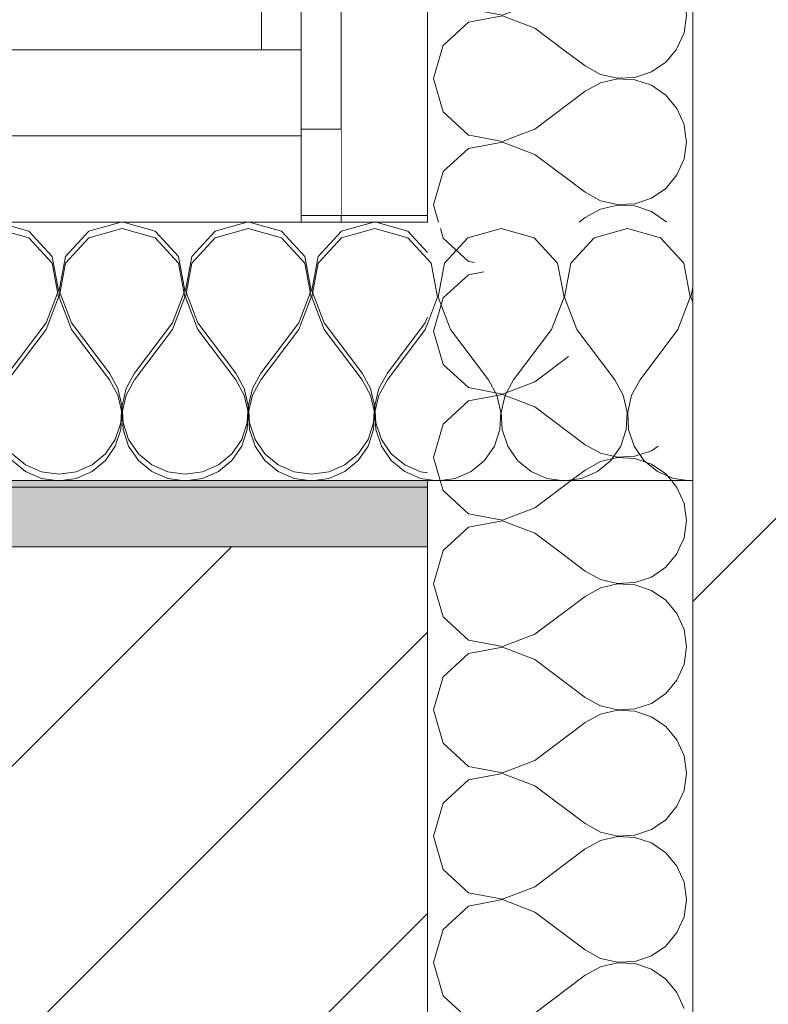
# Model space of a CAD drawing. Header units: millimetres. Extents: x -40968 to 77376, y -17881 to 4746.
# Tile 119 of 180: x -7473 to -7360, y -1273 to -1124. Entities that reach past the tile are written whole.
import ezdxf

# ---------------------------------------------------------------- set-up
doc = ezdxf.new("R2010")
doc.units = ezdxf.units.MM
doc.header["$MEASUREMENT"] = 0
doc.linetypes.add('Wipeout_Contour', pattern=[1000, 0, -1000])
for name, color, linetype in [('10_ESTR_Pilars', 7, 'Continuous'), ('12_FAÇ_Façana', 7, 'Continuous'), ('Nuevo_08_E_Envans secs', 7, 'Continuous')]:
    doc.layers.add(name, color=color, linetype=linetype)
for name, color, linetype, lineweight in [('10_ESTR_Pilars_Pluma_Nº__28', 7, 'Continuous', 20), ('10_ESTR_Pilars_Pluma_Nº__42', 8, 'Continuous', 25), ('12_FAÇ_Façana_Pluma_Nº__2', 8, 'Continuous', 5), ('12_FAÇ_Façana_Pluma_Nº__7', 7, 'Continuous', 5), ('Nuevo_08_E_Envans secs_Pluma_Nº__1', 7, 'Continuous', 5), ('Nuevo_12_FAÇ_Façana_Pluma_Nº__1', 7, 'Continuous', 5)]:
    doc.layers.add(name, color=color, linetype=linetype, lineweight=lineweight)
for name, color, linetype, lineweight, true_color in [('12_FAÇ_Façana_Pluma_Nº__176', 7, 'Continuous', 15, 0x93a0c6), ('Nuevo_08_E_Envans secs_Pluma_Nº__102', 7, 'Continuous', 5, 0xcccccc), ('Nuevo_08_E_Envans secs_Pluma_Nº__171', 171, 'Continuous', 13, 0xaaaaff), ('Nuevo_08_E_Envans secs_Pluma_Nº__177', 7, 'Continuous', 15, 0xf7e046)]:
    doc.layers.add(name, color=color, linetype=linetype, lineweight=lineweight, true_color=true_color)
pattern_1 = [(45, (0, 0), (-183.848, 183.848), [195, -65]), (45, (7e-14, 183.85), (-183.848, 183.848), [195, -65])]

# ---------------------------------------------------------------- blocks, each defined once
blk = doc.blocks.new('Muro_8_5', base_point=(-7581.93, -1193.98))
at = {"layer": '12_FAÇ_Façana_Pluma_Nº__176', "linetype": 'Continuous', "lineweight": 0, "true_color": 0x495063}
blk.add_hatch(color=251, dxfattribs=at).paths.add_polyline_path([(-7411.11, -1193.98), (-7581.93, -1193.98), (-7581.93, -1203.98), (-7411.11, -1203.98)])
at = {"layer": '12_FAÇ_Façana_Pluma_Nº__2', "linetype": 'Continuous', "lineweight": 5}
h = blk.add_hatch(dxfattribs=at)
h.set_pattern_fill('Ceramic_0005', color=8, style=0, pattern_type=2)
h.set_pattern_definition([(45, (0, 0), (-21.2132, 21.2132), [])])
h.paths.add_polyline_path([(-7411.11, -1203.98), (-7581.93, -1203.98), (-7581.93, -1418.98), (-7411.11, -1418.98)])
at = {"layer": '12_FAÇ_Façana_Pluma_Nº__7', "color": 7, "linetype": 'Continuous', "lineweight": 5}
blk.add_line((-7411.11, -1203.98), (-7581.93, -1203.98), dxfattribs=at)
at = {"layer": '12_FAÇ_Façana_Pluma_Nº__7', "color": 7, "linetype": 'Continuous', "lineweight": 5, "flags": 128}
blk.add_lwpolyline([(-7411.11, -1193.98), (-7581.93, -1193.98)], dxfattribs=at)
at = {"layer": 'Nuevo_12_FAÇ_Façana_Pluma_Nº__1', "color": 7, "linetype": 'Continuous', "lineweight": 5}
for p, q in [((-7411.11, -1193.98), (-7411.11, -1203.98)), ((-7411.11, -1203.98), (-7411.11, -1418.98))]:
    blk.add_line(p, q, dxfattribs=at)
blk = doc.blocks.new('*X252')
at = {"layer": 'Nuevo_08_E_Envans secs_Pluma_Nº__102', "color": 254, "linetype": 'Continuous', "lineweight": 5, "true_color": 0xcccccc}
for p, q in [((-7409.15, -1155.94), (-7408.73, -1157.39)), ((-7408.73, -1157.39), (-7404.89, -1160.9)), ((-7404.89, -1160.9), (-7404.02, -1161.06)), ((-7402.61, -1162.48), (-7404.89, -1162.91)), ((-7404.89, -1162.91), (-7408.73, -1166.42)), ((-7408.73, -1166.42), (-7410.16, -1171.43)), ((-7410.16, -1171.43), (-7408.73, -1176.44)), ((-7394.92, -1179.05), (-7389.84, -1175.24)), ((-7408.73, -1176.44), (-7404.89, -1179.95)), ((-7399.78, -1180.91), (-7394.92, -1179.05)), ((-7404.89, -1179.95), (-7399.78, -1180.91)), ((-7404.89, -1181.96), (-7408.73, -1185.47)), ((-7399.78, -1180.99), (-7404.89, -1181.96)), ((-7394.92, -1182.86), (-7399.78, -1180.99)), ((-7394.92, -1182.86), (-7387.3, -1188.57)), ((-7408.73, -1185.47), (-7410.16, -1190.48)), ((-7387.3, -1188.57), (-7385, -1189.84)), ((-7379.82, -1190.31), (-7377.33, -1189.47)), ((-7377.33, -1189.47), (-7376.31, -1188.77)), ((-7410.16, -1190.48), (-7409.16, -1193.98)), ((-7385, -1189.84), (-7382.44, -1190.44)), ((-7382.44, -1190.51), (-7385, -1191.11)), ((-7382.44, -1190.44), (-7379.82, -1190.31)), ((-7379.82, -1190.64), (-7382.44, -1190.51)), ((-7377.33, -1191.48), (-7379.82, -1190.64)), ((-7389.43, -1193.98), (-7387.3, -1192.38)), ((-7385, -1191.11), (-7387.3, -1192.38)), ((-7375.16, -1192.97), (-7377.33, -1191.48)), ((-7374.33, -1193.98), (-7375.16, -1192.97))]:
    blk.add_line(p, q, dxfattribs=at)
blk = doc.blocks.new('*X253')
at = {"layer": 'Nuevo_08_E_Envans secs_Pluma_Nº__102', "color": 254, "linetype": 'Continuous', "lineweight": 5, "true_color": 0xcccccc}
for p, q in [((-7409.16, -1193.98), (-7408.73, -1195.48)), ((-7394.92, -1198.1), (-7389.43, -1193.98)), ((-7373.48, -1194.99), (-7374.33, -1193.98)), ((-7408.73, -1195.48), (-7404.89, -1198.99)), ((-7372.42, -1197.4), (-7373.48, -1194.99)), ((-7399.78, -1199.96), (-7394.92, -1198.1)), ((-7372.06, -1200), (-7372.42, -1197.4)), ((-7404.89, -1198.99), (-7399.78, -1199.96)), ((-7404.89, -1201.01), (-7408.14, -1203.98)), ((-7399.78, -1200.04), (-7404.89, -1201.01)), ((-7394.92, -1201.9), (-7399.78, -1200.04)), ((-7372.42, -1202.6), (-7372.06, -1200)), ((-7394.92, -1201.9), (-7392.16, -1203.98)), ((-7373.03, -1203.98), (-7372.42, -1202.6))]:
    blk.add_line(p, q, dxfattribs=at)
blk = doc.blocks.new('*X254')
at = {"layer": 'Nuevo_08_E_Envans secs_Pluma_Nº__102', "color": 254, "linetype": 'Continuous', "lineweight": 5, "true_color": 0xcccccc}
for p, q in [((-7408.14, -1203.98), (-7408.73, -1204.52)), ((-7392.16, -1203.98), (-7387.3, -1207.62)), ((-7373.48, -1205.01), (-7373.03, -1203.98)), ((-7408.73, -1204.52), (-7410.16, -1209.52)), ((-7375.16, -1207.03), (-7373.48, -1205.01)), ((-7377.33, -1208.52), (-7375.16, -1207.03)), ((-7387.3, -1207.62), (-7385, -1208.89)), ((-7385, -1208.89), (-7382.44, -1209.49)), ((-7379.82, -1209.36), (-7377.33, -1208.52)), ((-7410.16, -1209.52), (-7408.73, -1214.53)), ((-7385, -1210.16), (-7387.3, -1211.43)), ((-7382.44, -1209.56), (-7385, -1210.16)), ((-7382.44, -1209.49), (-7379.82, -1209.36)), ((-7379.82, -1209.69), (-7382.44, -1209.56)), ((-7377.33, -1210.53), (-7379.82, -1209.69)), ((-7394.92, -1217.14), (-7387.3, -1211.43)), ((-7375.16, -1212.02), (-7377.33, -1210.53)), ((-7373.48, -1214.04), (-7375.16, -1212.02)), ((-7408.73, -1214.53), (-7404.89, -1218.04)), ((-7372.42, -1216.45), (-7373.48, -1214.04)), ((-7399.78, -1219.01), (-7394.92, -1217.14)), ((-7372.06, -1219.05), (-7372.42, -1216.45)), ((-7404.89, -1218.04), (-7399.78, -1219.01)), ((-7399.78, -1219.09), (-7404.89, -1220.05)), ((-7394.92, -1220.95), (-7399.78, -1219.09)), ((-7372.42, -1221.65), (-7372.06, -1219.05)), ((-7404.89, -1220.05), (-7408.73, -1223.56)), ((-7394.92, -1220.95), (-7387.3, -1226.67)), ((-7373.48, -1224.05), (-7372.42, -1221.65)), ((-7408.73, -1223.56), (-7410.16, -1228.57)), ((-7375.16, -1226.08), (-7373.48, -1224.05)), ((-7387.3, -1226.67), (-7385, -1227.94)), ((-7377.33, -1227.57), (-7375.16, -1226.08)), ((-7385, -1227.94), (-7382.44, -1228.53)), ((-7379.82, -1228.41), (-7377.33, -1227.57)), ((-7410.16, -1228.57), (-7408.73, -1233.58)), ((-7385, -1229.2), (-7387.3, -1230.48)), ((-7382.44, -1228.61), (-7385, -1229.2)), ((-7382.44, -1228.53), (-7379.82, -1228.41)), ((-7379.82, -1228.74), (-7382.44, -1228.61)), ((-7377.33, -1229.58), (-7379.82, -1228.74)), ((-7375.16, -1231.06), (-7377.33, -1229.58)), ((-7394.92, -1236.19), (-7387.3, -1230.48)), ((-7373.48, -1233.09), (-7375.16, -1231.06)), ((-7408.73, -1233.58), (-7404.89, -1237.09)), ((-7372.42, -1235.49), (-7373.48, -1233.09)), ((-7372.06, -1238.1), (-7372.42, -1235.49)), ((-7404.89, -1237.09), (-7399.78, -1238.06)), ((-7399.78, -1238.06), (-7394.92, -1236.19)), ((-7399.78, -1238.13), (-7404.89, -1239.1)), ((-7394.92, -1240), (-7399.78, -1238.13)), ((-7372.42, -1240.7), (-7372.06, -1238.1)), ((-7404.89, -1239.1), (-7408.73, -1242.61)), ((-7394.92, -1240), (-7387.3, -1245.71)), ((-7373.48, -1243.1), (-7372.42, -1240.7)), ((-7408.73, -1242.61), (-7410.16, -1247.62)), ((-7375.16, -1245.13), (-7373.48, -1243.1)), ((-7387.3, -1245.71), (-7385, -1246.99)), ((-7377.33, -1246.61), (-7375.16, -1245.13)), ((-7385, -1246.99), (-7382.44, -1247.58)), ((-7382.44, -1247.58), (-7379.82, -1247.45)), ((-7379.82, -1247.45), (-7377.33, -1246.61)), ((-7410.16, -1247.62), (-7408.73, -1252.63)), ((-7385, -1248.25), (-7387.3, -1249.52)), ((-7382.44, -1247.66), (-7385, -1248.25)), ((-7379.82, -1247.78), (-7382.44, -1247.66)), ((-7377.33, -1248.62), (-7379.82, -1247.78)), ((-7375.16, -1250.11), (-7377.33, -1248.62)), ((-7394.92, -1255.24), (-7387.3, -1249.52)), ((-7373.48, -1252.14), (-7375.16, -1250.11)), ((-7408.73, -1252.63), (-7404.89, -1256.14)), ((-7372.42, -1254.54), (-7373.48, -1252.14)), ((-7372.06, -1257.14), (-7372.42, -1254.54)), ((-7404.89, -1256.14), (-7399.78, -1257.1)), ((-7399.78, -1257.1), (-7394.92, -1255.24)), ((-7399.78, -1257.18), (-7404.89, -1258.15)), ((-7394.92, -1259.05), (-7399.78, -1257.18)), ((-7372.42, -1259.75), (-7372.06, -1257.14)), ((-7404.89, -1258.15), (-7408.73, -1261.66)), ((-7394.92, -1259.05), (-7387.3, -1264.76)), ((-7373.48, -1262.15), (-7372.42, -1259.75)), ((-7408.73, -1261.66), (-7410.16, -1266.67)), ((-7375.16, -1264.17), (-7373.48, -1262.15)), ((-7387.3, -1264.76), (-7385, -1266.03)), ((-7377.33, -1265.66), (-7375.16, -1264.17)), ((-7410.16, -1266.67), (-7408.73, -1271.67)), ((-7385, -1266.03), (-7382.44, -1266.63)), ((-7382.44, -1266.71), (-7385, -1267.3)), ((-7382.44, -1266.63), (-7379.82, -1266.5)), ((-7379.82, -1266.83), (-7382.44, -1266.71)), ((-7379.82, -1266.5), (-7377.33, -1265.66)), ((-7385, -1267.3), (-7387.3, -1268.57)), ((-7377.33, -1267.67), (-7379.82, -1266.83)), ((-7375.16, -1269.16), (-7377.33, -1267.67)), ((-7394.92, -1274.29), (-7387.3, -1268.57)), ((-7373.48, -1271.18), (-7375.16, -1269.16)), ((-7372.42, -1273.59), (-7373.48, -1271.18)), ((-7408.73, -1271.67), (-7404.89, -1275.19))]:
    blk.add_line(p, q, dxfattribs=at)
blk = doc.blocks.new('*X255')
at = {"layer": 'Nuevo_08_E_Envans secs_Pluma_Nº__102', "color": 254, "linetype": 'Continuous', "lineweight": 5, "true_color": 0xcccccc}
for p, q in [((-7408.92, -1128.98), (-7410.16, -1133.33)), ((-7390.57, -1128.98), (-7387.3, -1131.43)), ((-7375.16, -1130.84), (-7373.62, -1128.98)), ((-7387.3, -1131.43), (-7385, -1132.7)), ((-7377.33, -1132.33), (-7375.16, -1130.84)), ((-7385, -1132.7), (-7382.44, -1133.29)), ((-7379.82, -1133.17), (-7377.33, -1132.33)), ((-7410.16, -1133.33), (-7408.73, -1138.34)), ((-7385, -1133.97), (-7387.3, -1135.24)), ((-7382.44, -1133.37), (-7385, -1133.97)), ((-7382.44, -1133.29), (-7379.82, -1133.17)), ((-7379.82, -1133.5), (-7382.44, -1133.37)), ((-7377.33, -1134.34), (-7379.82, -1133.5)), ((-7375.16, -1135.83), (-7377.33, -1134.34)), ((-7394.92, -1140.95), (-7387.3, -1135.24)), ((-7373.48, -1137.85), (-7375.16, -1135.83)), ((-7408.73, -1138.34), (-7404.89, -1141.85)), ((-7372.42, -1140.25), (-7373.48, -1137.85)), ((-7372.18, -1141.98), (-7372.42, -1140.25)), ((-7404.89, -1141.85), (-7404.24, -1141.98)), ((-7397.58, -1141.98), (-7394.92, -1140.95))]:
    blk.add_line(p, q, dxfattribs=at)
blk = doc.blocks.new('*X256')
at = {"layer": 'Nuevo_08_E_Envans secs_Pluma_Nº__102', "color": 254, "linetype": 'Continuous', "lineweight": 5, "true_color": 0xcccccc}
for p, q in [((-7404.24, -1141.98), (-7399.78, -1142.82)), ((-7399.78, -1142.82), (-7397.58, -1141.98)), ((-7372.06, -1142.86), (-7372.18, -1141.98)), ((-7399.78, -1142.9), (-7404.89, -1143.86)), ((-7394.92, -1144.76), (-7399.78, -1142.9)), ((-7372.42, -1145.46), (-7372.06, -1142.86)), ((-7404.89, -1143.86), (-7408.73, -1147.37)), ((-7394.92, -1144.76), (-7387.3, -1150.48)), ((-7373.48, -1147.86), (-7372.42, -1145.46)), ((-7408.73, -1147.37), (-7410.16, -1152.38)), ((-7375.16, -1149.89), (-7373.48, -1147.86)), ((-7387.3, -1150.48), (-7385, -1151.75)), ((-7377.33, -1151.38), (-7375.16, -1149.89)), ((-7410.16, -1152.38), (-7409.42, -1154.98)), ((-7385, -1151.75), (-7382.44, -1152.34)), ((-7382.44, -1152.42), (-7385, -1153.01)), ((-7382.44, -1152.34), (-7379.82, -1152.22)), ((-7379.82, -1152.55), (-7382.44, -1152.42)), ((-7379.82, -1152.22), (-7377.33, -1151.38)), ((-7385, -1153.01), (-7387.3, -1154.29)), ((-7377.33, -1153.39), (-7379.82, -1152.55)), ((-7375.16, -1154.87), (-7377.33, -1153.39)), ((-7388.22, -1154.98), (-7387.3, -1154.29)), ((-7375.08, -1154.98), (-7375.16, -1154.87))]:
    blk.add_line(p, q, dxfattribs=at)
blk = doc.blocks.new('*X257')
at = {"layer": 'Nuevo_08_E_Envans secs_Pluma_Nº__102', "color": 254, "linetype": 'Continuous', "lineweight": 5, "true_color": 0xcccccc}
for p, q in [((-7408.99, -1033.98), (-7410.16, -1038.1)), ((-7390.25, -1033.98), (-7387.3, -1036.19)), ((-7375.16, -1035.6), (-7373.81, -1033.98)), ((-7387.3, -1036.19), (-7385, -1037.46)), ((-7377.33, -1037.09), (-7375.16, -1035.6)), ((-7410.16, -1038.1), (-7408.73, -1043.1)), ((-7385, -1037.46), (-7382.44, -1038.06)), ((-7382.44, -1038.06), (-7379.82, -1037.93)), ((-7379.82, -1037.93), (-7377.33, -1037.09)), ((-7385, -1038.73), (-7387.3, -1040)), ((-7382.44, -1038.13), (-7385, -1038.73)), ((-7379.82, -1038.26), (-7382.44, -1038.13)), ((-7377.33, -1039.1), (-7379.82, -1038.26)), ((-7375.16, -1040.59), (-7377.33, -1039.1)), ((-7394.92, -1045.71), (-7387.3, -1040)), ((-7373.48, -1042.61), (-7375.16, -1040.59)), ((-7408.73, -1043.1), (-7404.89, -1046.61)), ((-7372.42, -1045.02), (-7373.48, -1042.61)), ((-7372.06, -1047.62), (-7372.42, -1045.02)), ((-7404.89, -1046.61), (-7399.78, -1047.58)), ((-7399.78, -1047.58), (-7394.92, -1045.71)), ((-7399.78, -1047.66), (-7404.89, -1048.62)), ((-7394.92, -1049.52), (-7399.78, -1047.66)), ((-7372.42, -1050.22), (-7372.06, -1047.62)), ((-7404.89, -1048.62), (-7408.73, -1052.14)), ((-7394.92, -1049.52), (-7387.3, -1055.24)), ((-7373.48, -1052.63), (-7372.42, -1050.22)), ((-7408.73, -1052.14), (-7410.16, -1057.14)), ((-7375.16, -1054.65), (-7373.48, -1052.63)), ((-7387.3, -1055.24), (-7385, -1056.51)), ((-7377.33, -1056.14), (-7375.16, -1054.65)), ((-7410.16, -1057.14), (-7408.73, -1062.15)), ((-7385, -1056.51), (-7382.44, -1057.1)), ((-7382.44, -1057.18), (-7385, -1057.78)), ((-7382.44, -1057.1), (-7379.82, -1056.98)), ((-7379.82, -1057.31), (-7382.44, -1057.18)), ((-7379.82, -1056.98), (-7377.33, -1056.14)), ((-7377.33, -1058.15), (-7379.82, -1057.31)), ((-7385, -1057.78), (-7387.3, -1059.05)), ((-7375.16, -1059.64), (-7377.33, -1058.15)), ((-7394.92, -1064.76), (-7387.3, -1059.05)), ((-7373.48, -1061.66), (-7375.16, -1059.64)), ((-7372.42, -1064.06), (-7373.48, -1061.66)), ((-7408.73, -1062.15), (-7404.89, -1065.66)), ((-7399.78, -1066.63), (-7394.92, -1064.76)), ((-7372.06, -1066.67), (-7372.42, -1064.06)), ((-7404.89, -1065.66), (-7399.78, -1066.63)), ((-7404.89, -1067.67), (-7408.73, -1071.18)), ((-7399.78, -1066.71), (-7404.89, -1067.67)), ((-7394.92, -1068.57), (-7399.78, -1066.71)), ((-7372.42, -1069.27), (-7372.06, -1066.67)), ((-7394.92, -1068.57), (-7387.3, -1074.29)), ((-7373.48, -1071.67), (-7372.42, -1069.27)), ((-7408.73, -1071.18), (-7410.16, -1076.19)), ((-7375.16, -1073.7), (-7373.48, -1071.67)), ((-7377.33, -1075.19), (-7375.16, -1073.7)), ((-7387.3, -1074.29), (-7385, -1075.56)), ((-7379.82, -1076.02), (-7377.33, -1075.19)), ((-7410.16, -1076.19), (-7408.73, -1081.2)), ((-7385, -1075.56), (-7382.44, -1076.15)), ((-7382.44, -1076.23), (-7385, -1076.82)), ((-7382.44, -1076.15), (-7379.82, -1076.02)), ((-7379.82, -1076.36), (-7382.44, -1076.23)), ((-7377.33, -1077.2), (-7379.82, -1076.36)), ((-7394.92, -1083.81), (-7387.3, -1078.1)), ((-7385, -1076.82), (-7387.3, -1078.1)), ((-7375.16, -1078.68), (-7377.33, -1077.2)), ((-7373.48, -1080.71), (-7375.16, -1078.68)), ((-7372.42, -1083.11), (-7373.48, -1080.71)), ((-7408.73, -1081.2), (-7404.89, -1084.71)), ((-7399.78, -1085.68), (-7394.92, -1083.81)), ((-7372.06, -1085.71), (-7372.42, -1083.11)), ((-7404.89, -1084.71), (-7399.78, -1085.68)), ((-7404.89, -1086.72), (-7408.73, -1090.23)), ((-7399.78, -1085.75), (-7404.89, -1086.72)), ((-7394.92, -1087.62), (-7399.78, -1085.75)), ((-7372.42, -1088.32), (-7372.06, -1085.71)), ((-7394.92, -1087.62), (-7387.3, -1093.33)), ((-7373.48, -1090.72), (-7372.42, -1088.32)), ((-7408.73, -1090.23), (-7410.16, -1095.24)), ((-7375.16, -1092.74), (-7373.48, -1090.72)), ((-7377.33, -1094.23), (-7375.16, -1092.74)), ((-7387.3, -1093.33), (-7385, -1094.6)), ((-7379.82, -1095.07), (-7377.33, -1094.23)), ((-7410.16, -1095.24), (-7408.73, -1100.25)), ((-7385, -1095.87), (-7387.3, -1097.14)), ((-7385, -1094.6), (-7382.44, -1095.2)), ((-7382.44, -1095.28), (-7385, -1095.87)), ((-7382.44, -1095.2), (-7379.82, -1095.07)), ((-7379.82, -1095.4), (-7382.44, -1095.28)), ((-7377.33, -1096.24), (-7379.82, -1095.4)), ((-7394.92, -1102.86), (-7387.3, -1097.14)), ((-7375.16, -1097.73), (-7377.33, -1096.24)), ((-7373.48, -1099.75), (-7375.16, -1097.73)), ((-7408.73, -1100.25), (-7404.89, -1103.76)), ((-7372.42, -1102.16), (-7373.48, -1099.75)), ((-7399.78, -1104.72), (-7394.92, -1102.86)), ((-7372.06, -1104.76), (-7372.42, -1102.16)), ((-7404.89, -1103.76), (-7399.78, -1104.72)), ((-7399.78, -1104.8), (-7404.89, -1105.77)), ((-7394.92, -1106.67), (-7399.78, -1104.8)), ((-7372.42, -1107.36), (-7372.06, -1104.76)), ((-7404.89, -1105.77), (-7408.73, -1109.28)), ((-7394.92, -1106.67), (-7387.3, -1112.38)), ((-7373.48, -1109.77), (-7372.42, -1107.36)), ((-7408.73, -1109.28), (-7410.16, -1114.29)), ((-7375.16, -1111.79), (-7373.48, -1109.77)), ((-7377.33, -1113.28), (-7375.16, -1111.79)), ((-7387.3, -1112.38), (-7385, -1113.65)), ((-7385, -1113.65), (-7382.44, -1114.25)), ((-7379.82, -1114.12), (-7377.33, -1113.28)), ((-7410.16, -1114.29), (-7408.73, -1119.29)), ((-7385, -1114.92), (-7387.3, -1116.19)), ((-7382.44, -1114.32), (-7385, -1114.92)), ((-7382.44, -1114.25), (-7379.82, -1114.12)), ((-7379.82, -1114.45), (-7382.44, -1114.32)), ((-7377.33, -1115.29), (-7379.82, -1114.45)), ((-7375.16, -1116.78), (-7377.33, -1115.29)), ((-7394.92, -1121.9), (-7387.3, -1116.19)), ((-7373.48, -1118.8), (-7375.16, -1116.78)), ((-7408.73, -1119.29), (-7404.89, -1122.8)), ((-7372.42, -1121.21), (-7373.48, -1118.8)), ((-7372.06, -1123.81), (-7372.42, -1121.21)), ((-7399.78, -1123.77), (-7394.92, -1121.9)), ((-7404.89, -1122.8), (-7399.78, -1123.77)), ((-7399.78, -1123.85), (-7404.89, -1124.81)), ((-7394.92, -1125.71), (-7399.78, -1123.85)), ((-7372.42, -1126.41), (-7372.06, -1123.81)), ((-7404.89, -1124.81), (-7408.73, -1128.33)), ((-7394.92, -1125.71), (-7390.57, -1128.98)), ((-7373.48, -1128.82), (-7372.42, -1126.41)), ((-7408.73, -1128.33), (-7408.92, -1128.98)), ((-7373.62, -1128.98), (-7373.48, -1128.82))]:
    blk.add_line(p, q, dxfattribs=at)
blk = doc.blocks.new('Muro_97_5', base_point=(-7371.11, -1033.98))
at = {"layer": 'Nuevo_08_E_Envans secs_Pluma_Nº__1', "color": 7, "linetype": 'Continuous', "lineweight": 5}
blk.add_line((-7430.11, -1141.98), (-7430.11, -1154.98), dxfattribs=at)
at = {"layer": 'Nuevo_08_E_Envans secs_Pluma_Nº__1', "color": 7, "linetype": 'Continuous', "lineweight": 5, "flags": 128}
for points in [[(-7436.11, -1193.98), (-7430.11, -1193.98)], [(-7430.11, -1193.98), (-7424.11, -1193.98)], [(-7424.11, -1193.98), (-7411.11, -1193.98)], [(-7371.11, -1193.98), (-7411.11, -1193.98)], [(-7411.11, -1193.98), (-7371.11, -1193.98)]]:
    blk.add_lwpolyline(points, dxfattribs=at)
at = {"layer": 'Nuevo_12_FAÇ_Façana_Pluma_Nº__1', "color": 7, "linetype": 'Continuous', "lineweight": 5}
for p, q in [((-7411.11, -1193.98), (-7411.11, -1203.98)), ((-7411.11, -1203.98), (-7411.11, -1418.98))]:
    blk.add_line(p, q, dxfattribs=at)
at = {"layer": 'Nuevo_08_E_Envans secs', "color": 7, "lineweight": 20}
for name in ['*X257', '*X255', '*X256', '*X252', '*X253', '*X254']:
    blk.add_blockref(name, (0, 0), dxfattribs=at)
at = {"color": 254, "linetype": 'Wipeout_Contour', "lineweight": 0, "ltscale": 22559.425146}
blk.add_wipeout([(-7436.11, -1128.98), (-7436.11, -1134.98), (-7430.11, -1134.98)], dxfattribs=at).dxf.layer = 'Nuevo_08_E_Envans secs'
at = {"color": 254, "linetype": 'Wipeout_Contour', "lineweight": 0, "ltscale": 22524.526281}
blk.add_wipeout([(-7424.11, -1140.98), (-7424.11, -1153.98), (-7411.11, -1153.98)], dxfattribs=at).dxf.layer = 'Nuevo_08_E_Envans secs'
at = {"layer": 'Nuevo_08_E_Envans secs_Pluma_Nº__171', "linetype": 'Continuous', "lineweight": 13, "true_color": 0xaaaaff}
h = blk.add_hatch(dxfattribs=at)
h.set_pattern_fill('Panellat_HPL_0005', color=161, style=0, pattern_type=2)
h.set_pattern_definition(pattern_1)
h.paths.add_polyline_path([(-7436.11, -1128.98), (-7436.11, -1134.98), (-7430.11, -1134.98)])
at = {"layer": 'Nuevo_08_E_Envans secs_Pluma_Nº__177', "linetype": 'Continuous', "lineweight": 15, "true_color": 0xf7e046}
h = blk.add_hatch(dxfattribs=at)
h.set_pattern_fill('Panellat_HPL_0005', color=53, style=0, pattern_type=2)
h.set_pattern_definition(pattern_1)
h.paths.add_polyline_path([(-7424.11, -1140.98), (-7424.11, -1153.98), (-7411.11, -1153.98)])
at = {"layer": 'Nuevo_08_E_Envans secs_Pluma_Nº__1', "color": 7, "linetype": 'Continuous', "lineweight": 5}
blk.add_line((-7436.11, -1134.98), (-7430.11, -1134.98), dxfattribs=at)
at = {"color": 254, "linetype": 'Wipeout_Contour', "lineweight": 0, "ltscale": 30030.268647}
blk.add_wipeout([(-7436.11, -974.98), (-7436.11, -1128.98), (-7430.11, -1128.98), (-7430.11, -974.98)], dxfattribs=at).dxf.layer = 'Nuevo_08_E_Envans secs'
at = {"color": 254, "linetype": 'Wipeout_Contour', "lineweight": 0, "ltscale": 30016.067498}
blk.add_wipeout([(-7424.11, -1141.98), (-7411.11, -1141.98), (-7411.11, -1128.98), (-7424.11, -1128.98)], dxfattribs=at).dxf.layer = 'Nuevo_08_E_Envans secs'
at = {"layer": 'Nuevo_08_E_Envans secs_Pluma_Nº__171', "linetype": 'Continuous', "lineweight": 13, "true_color": 0xaaaaff}
h = blk.add_hatch(dxfattribs=at)
h.set_pattern_fill('Panellat_HPL_0005', color=161, style=0, pattern_type=2)
h.set_pattern_definition(pattern_1)
h.paths.add_polyline_path([(-7436.11, -974.98), (-7436.11, -1128.98), (-7430.11, -1128.98), (-7430.11, -974.98)])
at = {"layer": 'Nuevo_08_E_Envans secs_Pluma_Nº__177', "linetype": 'Continuous', "lineweight": 15, "true_color": 0xf7e046}
h = blk.add_hatch(dxfattribs=at)
h.set_pattern_fill('Panellat_HPL_0005', color=53, style=0, pattern_type=2)
h.set_pattern_definition(pattern_1)
h.paths.add_polyline_path([(-7424.11, -1141.98), (-7411.11, -1141.98), (-7411.11, -1128.98), (-7424.11, -1128.98)])
at = {"layer": 'Nuevo_08_E_Envans secs_Pluma_Nº__1', "color": 7, "linetype": 'Continuous', "lineweight": 5}
for p, q in [((-7430.11, -980.98), (-7430.11, -1128.98)), ((-7436.11, -1128.98), (-7430.11, -1128.98)), ((-7430.11, -1128.98), (-7430.11, -1141.98)), ((-7430.11, -1140.98), (-7424.11, -1140.98))]:
    blk.add_line(p, q, dxfattribs=at)
at = {"layer": 'Nuevo_08_E_Envans secs_Pluma_Nº__1', "color": 7, "linetype": 'Continuous', "lineweight": 5, "flags": 128}
blk.add_lwpolyline([(-7436.11, -974.98), (-7436.11, -1128.98)], dxfattribs=at)
at = {"color": 254, "linetype": 'Wipeout_Contour', "lineweight": 0, "ltscale": 29973.884629}
blk.add_wipeout([(-7424.11, -993.98), (-7424.11, -1128.98), (-7411.11, -1128.98), (-7411.11, -993.98)], dxfattribs=at).dxf.layer = 'Nuevo_08_E_Envans secs'
at = {"color": 254, "linetype": 'Wipeout_Contour', "lineweight": 0, "ltscale": 30023.97991}
blk.add_wipeout([(-7424.11, -1154.98), (-7411.11, -1154.98), (-7411.11, -1141.98), (-7424.11, -1141.98)], dxfattribs=at).dxf.layer = 'Nuevo_08_E_Envans secs'
at = {"layer": 'Nuevo_08_E_Envans secs_Pluma_Nº__177', "linetype": 'Continuous', "lineweight": 15, "true_color": 0xf7e046}
h = blk.add_hatch(dxfattribs=at)
h.set_pattern_fill('Panellat_HPL_0005', color=53, style=0, pattern_type=2)
h.set_pattern_definition(pattern_1)
h.paths.add_polyline_path([(-7424.11, -993.98), (-7424.11, -1128.98), (-7411.11, -1128.98), (-7411.11, -993.98)])
h = blk.add_hatch(dxfattribs=at)
h.set_pattern_fill('Panellat_HPL_0005', color=53, style=0, pattern_type=2)
h.set_pattern_definition(pattern_1)
h.paths.add_polyline_path([(-7424.11, -1154.98), (-7411.11, -1154.98), (-7411.11, -1141.98), (-7424.11, -1141.98)])
at = {"layer": 'Nuevo_08_E_Envans secs_Pluma_Nº__1', "color": 7, "linetype": 'Continuous', "lineweight": 5}
for p, q in [((-7424.11, -993.98), (-7424.11, -1128.98)), ((-7411.11, -1033.98), (-7411.11, -1128.98)), ((-7424.11, -1128.98), (-7424.11, -1141.98)), ((-7411.11, -1128.98), (-7411.11, -1141.98)), ((-7424.11, -1141.98), (-7424.11, -1154.98)), ((-7411.11, -1141.98), (-7411.11, -1154.98)), ((-7430.11, -1154.98), (-7424.11, -1154.98)), ((-7424.11, -1153.98), (-7411.11, -1153.98)), ((-7424.11, -1154.98), (-7411.11, -1154.98))]:
    blk.add_line(p, q, dxfattribs=at)
blk = doc.blocks.new('*X259')
at = {"layer": 'Nuevo_08_E_Envans secs_Pluma_Nº__102', "color": 254, "linetype": 'Continuous', "lineweight": 5, "true_color": 0xcccccc}
for p, q in [((-7471.18, -1156.35), (-7476.19, -1154.93)), ((-7457.14, -1154.93), (-7462.15, -1156.35)), ((-7452.14, -1156.35), (-7457.14, -1154.93)), ((-7438.1, -1154.93), (-7443.1, -1156.35)), ((-7433.09, -1156.35), (-7438.1, -1154.93)), ((-7419.05, -1154.93), (-7424.05, -1156.35)), ((-7414.04, -1156.35), (-7419.05, -1154.93)), ((-7467.67, -1160.19), (-7471.18, -1156.35)), ((-7462.15, -1156.35), (-7465.66, -1160.19)), ((-7448.62, -1160.19), (-7452.14, -1156.35)), ((-7443.1, -1156.35), (-7446.61, -1160.19)), ((-7429.58, -1160.19), (-7433.09, -1156.35)), ((-7424.05, -1156.35), (-7427.57, -1160.19)), ((-7411.11, -1159.56), (-7414.04, -1156.35)), ((-7466.71, -1165.31), (-7467.67, -1160.19)), ((-7465.66, -1160.19), (-7466.63, -1165.31)), ((-7447.66, -1165.31), (-7448.62, -1160.19)), ((-7446.61, -1160.19), (-7447.58, -1165.31)), ((-7428.61, -1165.31), (-7429.58, -1160.19)), ((-7427.57, -1160.19), (-7428.53, -1165.31)), ((-7468.57, -1170.17), (-7466.71, -1165.31)), ((-7466.63, -1165.31), (-7464.76, -1170.17)), ((-7449.52, -1170.17), (-7447.66, -1165.31)), ((-7447.58, -1165.31), (-7445.71, -1170.17)), ((-7430.48, -1170.17), (-7428.61, -1165.31)), ((-7428.53, -1165.31), (-7426.67, -1170.17)), ((-7468.57, -1170.17), (-7474.29, -1177.79)), ((-7464.76, -1170.17), (-7459.05, -1177.79)), ((-7449.52, -1170.17), (-7455.24, -1177.79)), ((-7445.71, -1170.17), (-7440, -1177.79)), ((-7430.48, -1170.17), (-7436.19, -1177.79)), ((-7426.67, -1170.17), (-7420.95, -1177.79)), ((-7411.43, -1170.17), (-7417.14, -1177.79)), ((-7411.43, -1170.17), (-7411.11, -1169.33)), ((-7457.78, -1180.08), (-7459.05, -1177.79)), ((-7455.24, -1177.79), (-7456.51, -1180.08)), ((-7438.73, -1180.08), (-7440, -1177.79)), ((-7436.19, -1177.79), (-7437.46, -1180.08)), ((-7419.68, -1180.08), (-7420.95, -1177.79)), ((-7417.14, -1177.79), (-7418.41, -1180.08)), ((-7457.18, -1182.64), (-7457.78, -1180.08)), ((-7456.51, -1180.08), (-7457.1, -1182.64)), ((-7438.13, -1182.64), (-7438.73, -1180.08)), ((-7437.46, -1180.08), (-7438.06, -1182.64)), ((-7419.09, -1182.64), (-7419.68, -1180.08)), ((-7418.41, -1180.08), (-7419.01, -1182.64)), ((-7457.31, -1185.27), (-7457.18, -1182.64)), ((-7457.1, -1182.64), (-7456.98, -1185.27)), ((-7438.26, -1185.27), (-7438.13, -1182.64)), ((-7438.06, -1182.64), (-7437.93, -1185.27)), ((-7419.21, -1185.27), (-7419.09, -1182.64)), ((-7419.01, -1182.64), (-7418.88, -1185.27)), ((-7458.15, -1187.76), (-7457.31, -1185.27)), ((-7456.98, -1185.27), (-7456.14, -1187.76)), ((-7439.1, -1187.76), (-7438.26, -1185.27)), ((-7437.93, -1185.27), (-7437.09, -1187.76)), ((-7420.05, -1187.76), (-7419.21, -1185.27)), ((-7418.88, -1185.27), (-7418.04, -1187.76)), ((-7459.64, -1189.92), (-7458.15, -1187.76)), ((-7456.14, -1187.76), (-7454.65, -1189.92)), ((-7440.59, -1189.92), (-7439.1, -1187.76)), ((-7437.09, -1187.76), (-7435.6, -1189.92)), ((-7421.54, -1189.92), (-7420.05, -1187.76)), ((-7418.04, -1187.76), (-7416.55, -1189.92)), ((-7473.7, -1189.92), (-7471.67, -1191.6)), ((-7461.66, -1191.6), (-7459.64, -1189.92)), ((-7454.65, -1189.92), (-7452.63, -1191.6)), ((-7442.61, -1191.6), (-7440.59, -1189.92)), ((-7435.6, -1189.92), (-7433.58, -1191.6)), ((-7423.56, -1191.6), (-7421.54, -1189.92)), ((-7416.55, -1189.92), (-7414.53, -1191.6)), ((-7471.67, -1191.6), (-7469.27, -1192.66)), ((-7464.06, -1192.66), (-7461.66, -1191.6)), ((-7452.63, -1191.6), (-7450.22, -1192.66)), ((-7445.02, -1192.66), (-7442.61, -1191.6)), ((-7433.58, -1191.6), (-7431.17, -1192.66)), ((-7425.97, -1192.66), (-7423.56, -1191.6)), ((-7414.53, -1191.6), (-7412.13, -1192.66)), ((-7469.27, -1192.66), (-7466.67, -1193.02)), ((-7466.67, -1193.02), (-7464.06, -1192.66)), ((-7450.22, -1192.66), (-7447.62, -1193.02)), ((-7447.62, -1193.02), (-7445.02, -1192.66)), ((-7431.17, -1192.66), (-7428.57, -1193.02)), ((-7428.57, -1193.02), (-7425.97, -1192.66)), ((-7412.13, -1192.66), (-7411.11, -1192.8))]:
    blk.add_line(p, q, dxfattribs=at)
blk = doc.blocks.new('Muro_98_5', base_point=(-7371.11, -1193.98))
at = {"layer": 'Nuevo_08_E_Envans secs_Pluma_Nº__1', "color": 7, "linetype": 'Continuous', "lineweight": 5, "flags": 128}
blk.add_lwpolyline([(-7581.93, -1193.98), (-7411.11, -1193.98)], dxfattribs=at)
at = {"layer": 'Nuevo_08_E_Envans secs', "color": 7, "lineweight": 20}
blk.add_blockref('*X259', (0, 0), dxfattribs=at)
at = {"color": 254, "linetype": 'Wipeout_Contour', "lineweight": 0, "ltscale": 30375.482042}
blk.add_wipeout([(-7436.11, -1128.98), (-7581.93, -1128.98), (-7581.93, -1134.98), (-7436.11, -1134.98)], dxfattribs=at).dxf.layer = 'Nuevo_08_E_Envans secs'
at = {"color": 254, "linetype": 'Wipeout_Contour', "lineweight": 0, "ltscale": 30361.076054}
blk.add_wipeout([(-7424.11, -1140.98), (-7581.93, -1140.98), (-7581.93, -1153.98), (-7424.11, -1153.98)], dxfattribs=at).dxf.layer = 'Nuevo_08_E_Envans secs'
at = {"layer": 'Nuevo_08_E_Envans secs_Pluma_Nº__171', "linetype": 'Continuous', "lineweight": 13, "true_color": 0xaaaaff}
h = blk.add_hatch(dxfattribs=at)
h.set_pattern_fill('Panellat_HPL_0005', color=161, style=0, pattern_type=2)
h.set_pattern_definition(pattern_1)
h.paths.add_polyline_path([(-7436.11, -1128.98), (-7581.93, -1128.98), (-7581.93, -1134.98), (-7436.11, -1134.98)])
at = {"layer": 'Nuevo_08_E_Envans secs_Pluma_Nº__177', "linetype": 'Continuous', "lineweight": 15, "true_color": 0xf7e046}
h = blk.add_hatch(dxfattribs=at)
h.set_pattern_fill('Panellat_HPL_0005', color=53, style=0, pattern_type=2)
h.set_pattern_definition(pattern_1)
h.paths.add_polyline_path([(-7424.11, -1140.98), (-7581.93, -1140.98), (-7581.93, -1153.98), (-7424.11, -1153.98)])
at = {"layer": 'Nuevo_08_E_Envans secs_Pluma_Nº__1', "color": 7, "linetype": 'Continuous', "lineweight": 5}
for p, q in [((-7436.11, -1134.98), (-7581.93, -1134.98)), ((-7436.11, -1134.98), (-7430.11, -1134.98)), ((-7430.11, -1140.98), (-7581.93, -1140.98)), ((-7430.11, -1140.98), (-7424.11, -1140.98)), ((-7424.11, -1153.98), (-7581.93, -1153.98)), ((-7424.11, -1153.98), (-7411.11, -1153.98))]:
    blk.add_line(p, q, dxfattribs=at)
at = {"layer": 'Nuevo_08_E_Envans secs_Pluma_Nº__1', "color": 7, "linetype": 'Continuous', "lineweight": 5, "flags": 128}
blk.add_lwpolyline([(-7436.11, -1128.98), (-7581.93, -1128.98)], dxfattribs=at)
blk = doc.blocks.new('*X492')
at = {"layer": 'Nuevo_08_E_Envans secs_Pluma_Nº__102', "color": 254, "linetype": 'Continuous', "lineweight": 5, "true_color": 0xcccccc}
for p, q in [((-7400, -1155.93), (-7405.01, -1157.35)), ((-7394.99, -1157.35), (-7400, -1155.93)), ((-7380.95, -1155.93), (-7385.96, -1157.35)), ((-7375.95, -1157.35), (-7380.95, -1155.93)), ((-7405.01, -1157.35), (-7408.52, -1161.19)), ((-7391.48, -1161.19), (-7394.99, -1157.35)), ((-7385.96, -1157.35), (-7389.47, -1161.19)), ((-7372.43, -1161.19), (-7375.95, -1157.35)), ((-7410.53, -1161.19), (-7411.11, -1160.56)), ((-7409.56, -1166.31), (-7410.53, -1161.19)), ((-7408.52, -1161.19), (-7409.49, -1166.31)), ((-7390.51, -1166.31), (-7391.48, -1161.19)), ((-7389.47, -1161.19), (-7390.44, -1166.31)), ((-7371.47, -1166.31), (-7372.43, -1161.19)), ((-7371.11, -1164.82), (-7371.39, -1166.31)), ((-7411.11, -1170.33), (-7409.56, -1166.31)), ((-7409.49, -1166.31), (-7407.62, -1171.17)), ((-7392.38, -1171.17), (-7390.51, -1166.31)), ((-7390.44, -1166.31), (-7388.57, -1171.17)), ((-7373.33, -1171.17), (-7371.47, -1166.31)), ((-7371.39, -1166.31), (-7371.11, -1167.04)), ((-7407.62, -1171.17), (-7401.9, -1178.79)), ((-7392.38, -1171.17), (-7398.1, -1178.79)), ((-7388.57, -1171.17), (-7382.86, -1178.79)), ((-7373.33, -1171.17), (-7379.05, -1178.79)), ((-7400.63, -1181.08), (-7401.9, -1178.79)), ((-7398.1, -1178.79), (-7399.37, -1181.08)), ((-7381.59, -1181.08), (-7382.86, -1178.79)), ((-7379.05, -1178.79), (-7380.32, -1181.08)), ((-7400.04, -1183.64), (-7400.63, -1181.08)), ((-7399.37, -1181.08), (-7399.96, -1183.64)), ((-7380.99, -1183.64), (-7381.59, -1181.08)), ((-7380.32, -1181.08), (-7380.91, -1183.64)), ((-7400.17, -1186.27), (-7400.04, -1183.64)), ((-7399.96, -1183.64), (-7399.83, -1186.27)), ((-7381.12, -1186.27), (-7380.99, -1183.64)), ((-7380.91, -1183.64), (-7380.79, -1186.27)), ((-7401.01, -1188.76), (-7400.17, -1186.27)), ((-7399.83, -1186.27), (-7398.99, -1188.76)), ((-7381.96, -1188.76), (-7381.12, -1186.27)), ((-7380.79, -1186.27), (-7379.95, -1188.76)), ((-7402.49, -1190.92), (-7401.01, -1188.76)), ((-7398.99, -1188.76), (-7397.51, -1190.92)), ((-7383.45, -1190.92), (-7381.96, -1188.76)), ((-7379.95, -1188.76), (-7378.46, -1190.92)), ((-7404.52, -1192.6), (-7402.49, -1190.92)), ((-7397.51, -1190.92), (-7395.48, -1192.6)), ((-7385.47, -1192.6), (-7383.45, -1190.92)), ((-7378.46, -1190.92), (-7376.44, -1192.6)), ((-7411.11, -1193.8), (-7409.52, -1194.02)), ((-7409.52, -1194.02), (-7406.92, -1193.66)), ((-7406.92, -1193.66), (-7404.52, -1192.6)), ((-7395.48, -1192.6), (-7393.08, -1193.66)), ((-7393.08, -1193.66), (-7390.48, -1194.02)), ((-7390.48, -1194.02), (-7387.87, -1193.66)), ((-7387.87, -1193.66), (-7385.47, -1192.6)), ((-7376.44, -1192.6), (-7374.03, -1193.66)), ((-7374.03, -1193.66), (-7371.43, -1194.02)), ((-7371.43, -1194.02), (-7371.11, -1193.98))]:
    blk.add_line(p, q, dxfattribs=at)
blk = doc.blocks.new('*X493')
at = {"layer": 'Nuevo_08_E_Envans secs_Pluma_Nº__102', "color": 254, "linetype": 'Continuous', "lineweight": 5, "true_color": 0xcccccc}
for p, q in [((-7471.18, -1157.35), (-7476.19, -1155.93)), ((-7457.14, -1155.93), (-7462.15, -1157.35)), ((-7452.14, -1157.35), (-7457.14, -1155.93)), ((-7438.1, -1155.93), (-7443.1, -1157.35)), ((-7433.09, -1157.35), (-7438.1, -1155.93)), ((-7419.05, -1155.93), (-7424.05, -1157.35)), ((-7414.04, -1157.35), (-7419.05, -1155.93)), ((-7467.67, -1161.19), (-7471.18, -1157.35)), ((-7462.15, -1157.35), (-7465.66, -1161.19)), ((-7448.62, -1161.19), (-7452.14, -1157.35)), ((-7443.1, -1157.35), (-7446.61, -1161.19)), ((-7429.58, -1161.19), (-7433.09, -1157.35)), ((-7424.05, -1157.35), (-7427.57, -1161.19)), ((-7411.11, -1160.56), (-7414.04, -1157.35)), ((-7466.71, -1166.31), (-7467.67, -1161.19)), ((-7465.66, -1161.19), (-7466.63, -1166.31)), ((-7447.66, -1166.31), (-7448.62, -1161.19)), ((-7446.61, -1161.19), (-7447.58, -1166.31)), ((-7428.61, -1166.31), (-7429.58, -1161.19)), ((-7427.57, -1161.19), (-7428.53, -1166.31)), ((-7468.57, -1171.17), (-7466.71, -1166.31)), ((-7466.63, -1166.31), (-7464.76, -1171.17)), ((-7449.52, -1171.17), (-7447.66, -1166.31)), ((-7447.58, -1166.31), (-7445.71, -1171.17)), ((-7430.48, -1171.17), (-7428.61, -1166.31)), ((-7428.53, -1166.31), (-7426.67, -1171.17)), ((-7468.57, -1171.17), (-7474.29, -1178.79)), ((-7464.76, -1171.17), (-7459.05, -1178.79)), ((-7449.52, -1171.17), (-7455.24, -1178.79)), ((-7445.71, -1171.17), (-7440, -1178.79)), ((-7430.48, -1171.17), (-7436.19, -1178.79)), ((-7426.67, -1171.17), (-7420.95, -1178.79)), ((-7411.43, -1171.17), (-7417.14, -1178.79)), ((-7411.43, -1171.17), (-7411.11, -1170.33)), ((-7457.78, -1181.08), (-7459.05, -1178.79)), ((-7455.24, -1178.79), (-7456.51, -1181.08)), ((-7438.73, -1181.08), (-7440, -1178.79)), ((-7436.19, -1178.79), (-7437.46, -1181.08)), ((-7419.68, -1181.08), (-7420.95, -1178.79)), ((-7417.14, -1178.79), (-7418.41, -1181.08)), ((-7457.18, -1183.64), (-7457.78, -1181.08)), ((-7456.51, -1181.08), (-7457.1, -1183.64)), ((-7438.13, -1183.64), (-7438.73, -1181.08)), ((-7437.46, -1181.08), (-7438.06, -1183.64)), ((-7419.09, -1183.64), (-7419.68, -1181.08)), ((-7418.41, -1181.08), (-7419.01, -1183.64)), ((-7457.31, -1186.27), (-7457.18, -1183.64)), ((-7457.1, -1183.64), (-7456.98, -1186.27)), ((-7438.26, -1186.27), (-7438.13, -1183.64)), ((-7438.06, -1183.64), (-7437.93, -1186.27)), ((-7419.21, -1186.27), (-7419.09, -1183.64)), ((-7419.01, -1183.64), (-7418.88, -1186.27)), ((-7458.15, -1188.76), (-7457.31, -1186.27)), ((-7456.98, -1186.27), (-7456.14, -1188.76)), ((-7439.1, -1188.76), (-7438.26, -1186.27)), ((-7437.93, -1186.27), (-7437.09, -1188.76)), ((-7420.05, -1188.76), (-7419.21, -1186.27)), ((-7418.88, -1186.27), (-7418.04, -1188.76)), ((-7459.64, -1190.92), (-7458.15, -1188.76)), ((-7456.14, -1188.76), (-7454.65, -1190.92)), ((-7440.59, -1190.92), (-7439.1, -1188.76)), ((-7437.09, -1188.76), (-7435.6, -1190.92)), ((-7421.54, -1190.92), (-7420.05, -1188.76)), ((-7418.04, -1188.76), (-7416.55, -1190.92)), ((-7473.7, -1190.92), (-7471.67, -1192.6)), ((-7461.66, -1192.6), (-7459.64, -1190.92)), ((-7454.65, -1190.92), (-7452.63, -1192.6)), ((-7442.61, -1192.6), (-7440.59, -1190.92)), ((-7435.6, -1190.92), (-7433.58, -1192.6)), ((-7423.56, -1192.6), (-7421.54, -1190.92)), ((-7416.55, -1190.92), (-7414.53, -1192.6)), ((-7471.67, -1192.6), (-7469.27, -1193.66)), ((-7469.27, -1193.66), (-7466.67, -1194.02)), ((-7466.67, -1194.02), (-7464.06, -1193.66)), ((-7464.06, -1193.66), (-7461.66, -1192.6)), ((-7452.63, -1192.6), (-7450.22, -1193.66)), ((-7450.22, -1193.66), (-7447.62, -1194.02)), ((-7447.62, -1194.02), (-7445.02, -1193.66)), ((-7445.02, -1193.66), (-7442.61, -1192.6)), ((-7433.58, -1192.6), (-7431.17, -1193.66)), ((-7431.17, -1193.66), (-7428.57, -1194.02)), ((-7428.57, -1194.02), (-7425.97, -1193.66)), ((-7425.97, -1193.66), (-7423.56, -1192.6)), ((-7414.53, -1192.6), (-7412.13, -1193.66)), ((-7412.13, -1193.66), (-7411.11, -1193.8))]:
    blk.add_line(p, q, dxfattribs=at)
blk = doc.blocks.new('Muro_153_5', base_point=(-7581.93, -1128.98))
at = {"layer": 'Nuevo_08_E_Envans secs_Pluma_Nº__1', "color": 7, "linetype": 'Continuous', "lineweight": 5}
blk.add_line((-7424.11, -1154.98), (-7411.11, -1154.98), dxfattribs=at)
at = {"layer": 'Nuevo_08_E_Envans secs_Pluma_Nº__1', "color": 7, "linetype": 'Continuous', "lineweight": 5, "flags": 128}
blk.add_lwpolyline([(-7581.93, -1194.98), (-7411.11, -1194.98)], dxfattribs=at)
at = {"layer": 'Nuevo_08_E_Envans secs', "color": 7, "lineweight": 20}
for name in ['*X493', '*X492']:
    blk.add_blockref(name, (0, 0), dxfattribs=at)
at = {"color": 254, "linetype": 'Wipeout_Contour', "lineweight": 0, "ltscale": 30365.718196}
blk.add_wipeout([(-7430.11, -1128.98), (-7581.93, -1128.98), (-7581.93, -1141.98), (-7430.11, -1141.98)], dxfattribs=at).dxf.layer = 'Nuevo_08_E_Envans secs'
at = {"layer": 'Nuevo_08_E_Envans secs_Pluma_Nº__177', "linetype": 'Continuous', "lineweight": 15, "true_color": 0xf7e046}
h = blk.add_hatch(dxfattribs=at)
h.set_pattern_fill('Panellat_HPL_0005', color=53, style=0, pattern_type=2)
h.set_pattern_definition(pattern_1)
h.paths.add_polyline_path([(-7430.11, -1128.98), (-7581.93, -1128.98), (-7581.93, -1141.98), (-7430.11, -1141.98)])
at = {"layer": 'Nuevo_08_E_Envans secs_Pluma_Nº__1', "color": 7, "linetype": 'Continuous', "lineweight": 5, "flags": 128}
blk.add_lwpolyline([(-7430.11, -1128.98), (-7581.93, -1128.98)], dxfattribs=at)
at = {"color": 254, "linetype": 'Wipeout_Contour', "lineweight": 0, "ltscale": 30373.540252}
blk.add_wipeout([(-7430.11, -1141.98), (-7581.93, -1141.98), (-7581.93, -1154.98), (-7430.11, -1154.98)], dxfattribs=at).dxf.layer = 'Nuevo_08_E_Envans secs'
at = {"layer": 'Nuevo_08_E_Envans secs_Pluma_Nº__177', "linetype": 'Continuous', "lineweight": 15, "true_color": 0xf7e046}
h = blk.add_hatch(dxfattribs=at)
h.set_pattern_fill('Panellat_HPL_0005', color=53, style=0, pattern_type=2)
h.set_pattern_definition(pattern_1)
h.paths.add_polyline_path([(-7430.11, -1141.98), (-7581.93, -1141.98), (-7581.93, -1154.98), (-7430.11, -1154.98)])
at = {"layer": 'Nuevo_08_E_Envans secs_Pluma_Nº__1', "color": 7, "linetype": 'Continuous', "lineweight": 5}
for p, q in [((-7430.11, -1128.98), (-7430.11, -1141.98)), ((-7430.11, -1141.98), (-7581.93, -1141.98)), ((-7430.11, -1141.98), (-7430.11, -1154.98)), ((-7430.11, -1154.98), (-7581.93, -1154.98)), ((-7430.11, -1154.98), (-7424.11, -1154.98))]:
    blk.add_line(p, q, dxfattribs=at)
blk = doc.blocks.new('Pilar_5_5', base_point=(-7196.11, -1336.48))
at = {"color": 254, "linetype": 'Wipeout_Contour', "lineweight": 0, "ltscale": 29301.079086}
blk.add_wipeout([(-7371.11, -1638.98), (-7021.11, -1638.98), (-7021.11, -1033.98), (-7371.11, -1033.98)], dxfattribs=at).dxf.layer = '10_ESTR_Pilars'
at = {"layer": '10_ESTR_Pilars_Pluma_Nº__42', "linetype": 'Continuous', "lineweight": 25}
h = blk.add_hatch(dxfattribs=at)
h.set_pattern_fill('00_GCT_trama_45º_e1_400__01', color=8, style=0, pattern_type=2)
h.set_pattern_definition([(45, (0, 0), (-45.96194, 45.96194), [])])
h.paths.add_polyline_path([(-7371.11, -1638.98), (-7021.11, -1638.98), (-7021.11, -1033.98), (-7371.11, -1033.98)])
at = {"layer": '10_ESTR_Pilars_Pluma_Nº__28', "color": 7, "linetype": 'Continuous', "lineweight": 20, "flags": 128}
blk.add_lwpolyline([(-7371.11, -1638.98), (-7021.11, -1638.98), (-7021.11, -1033.98), (-7371.11, -1033.98)], close=True, dxfattribs=at)

msp = doc.modelspace()

# ---------------------------------------------------------------- block references
at = {"layer": '12_FAÇ_Façana', "color": 7, "lineweight": 20}
msp.add_blockref('Muro_8_5', (-7581.93, -1193.98), dxfattribs=at)

# ---------------------------------------------------------------- next in the draw order: block references
at = {"layer": 'Nuevo_08_E_Envans secs', "color": 7, "lineweight": 20}
msp.add_blockref('Muro_97_5', (-7371.11, -1033.98), dxfattribs=at)

# ---------------------------------------------------------------- next in the draw order: block references
msp.add_blockref('Muro_98_5', (-7371.11, -1193.98), dxfattribs=at)

# ---------------------------------------------------------------- next in the draw order: block references
msp.add_blockref('Muro_153_5', (-7581.93, -1128.98), dxfattribs=at)

# ---------------------------------------------------------------- next in the draw order: block references
at = {"layer": '10_ESTR_Pilars', "color": 7, "lineweight": 20}
msp.add_blockref('Pilar_5_5', (-7196.11, -1336.48), dxfattribs=at)

doc.saveas('drawing.dxf')
